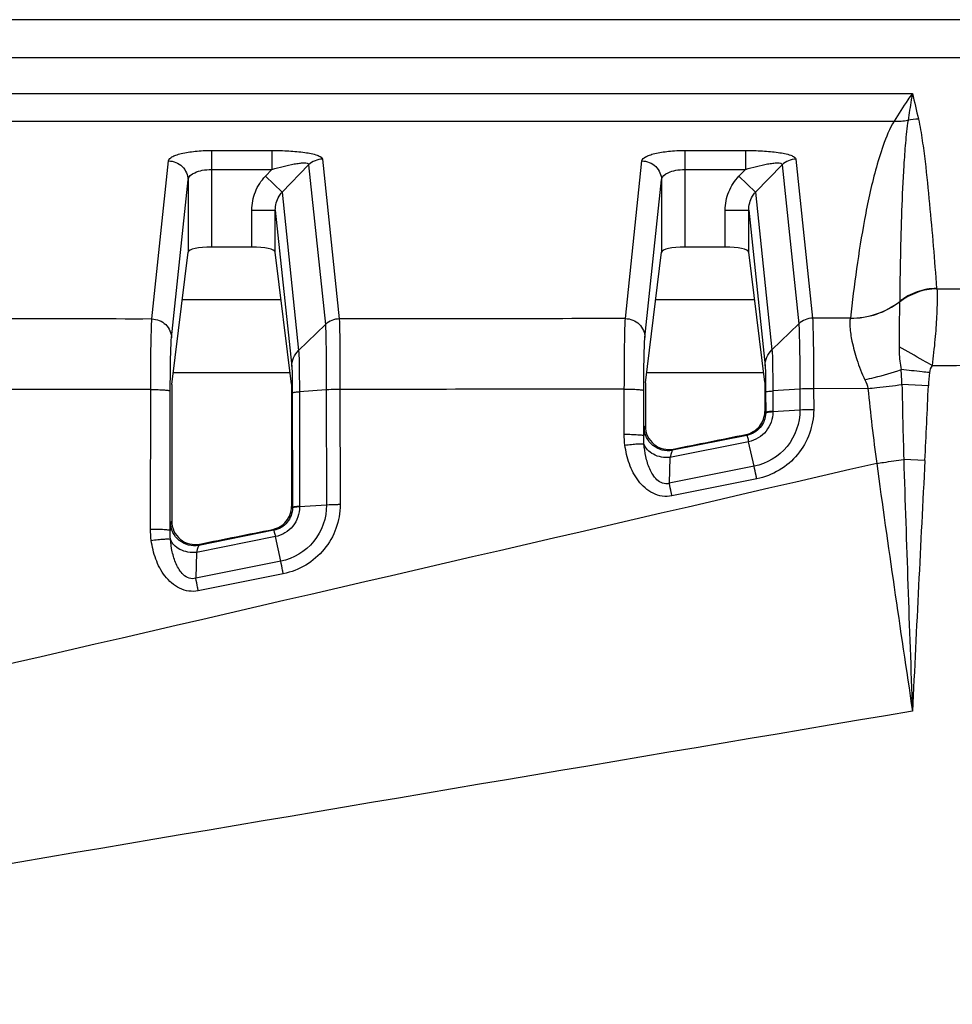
# Model space of a CAD drawing. Header units: millimetres. Extents: x 0 to 1682, y 0 to 1188.
# Tile 53 of 59: x 1448 to 1472, y 747 to 772. Entities that reach past the tile are written whole.
import ezdxf

# ---------------------------------------------------------------- set-up
doc = ezdxf.new("R2010")
doc.units = ezdxf.units.MM
doc.header["$LTSCALE"] = 92.51
doc.layers.add('FFC_01-185W-SHAPE', color=7, linetype='CONTINUOUS')
doc.layers.add('REAR_CASE-RT1951WD-SHAPE', color=7, linetype='CONTINUOUS')

msp = doc.modelspace()

# ---------------------------------------------------------------- linework, layer by layer
at = {"layer": 'FFC_01-185W-SHAPE', "color": 7, "linetype": 'Continuous'}
for p, q in [((1451.981149, 764.654804), (1454.510768, 764.654804)), ((1464.081149, 764.654804), (1466.610768, 764.654804)), ((1451.751765, 762.79285), (1454.740152, 762.79285)), ((1463.851765, 762.79285), (1466.840152, 762.79285))]:
    msp.add_line(p, q, dxfattribs=at)
at = {"layer": 'REAR_CASE-RT1951WD-SHAPE', "color": 7, "linetype": 'Continuous'}
for p, q in [((1483.314764, 771.802634), (1404.257453, 771.802634)), ((1483.314764, 770.824486), (1404.257453, 770.824486)), ((1423.645959, 769.91947), (1470.645959, 769.91947)), ((1424.116099, 769.212801), (1470.175817, 769.212801)), ((1452.730453, 768.462277), (1452.730453, 765.992598)), ((1452.730453, 768.462277), (1454.276524, 768.462277)), ((1454.276524, 768.462277), (1454.276524, 767.977129)), ((1464.830453, 768.462277), (1464.830453, 765.992598)), ((1464.830453, 768.462277), (1466.376524, 768.462277)), ((1466.376524, 768.462277), (1466.376524, 767.977129)), ((1451.206717, 764.157031), (1451.63083, 768.195196)), ((1455.565964, 768.239845), (1455.994567, 764.158914)), ((1463.307874, 764.168041), (1463.73083, 768.195196)), ((1467.665964, 768.239845), (1468.092552, 764.178099)), ((1452.730453, 767.977129), (1454.276524, 767.977129)), ((1454.110373, 767.80595), (1454.276524, 767.977129)), ((1454.533156, 767.395586), (1455.213645, 768.096668)), ((1455.213645, 768.096668), (1455.642125, 764.01685)), ((1464.830453, 767.977129), (1466.376524, 767.977129)), ((1466.210373, 767.80595), (1466.376524, 767.977129)), ((1466.633156, 767.395586), (1467.313645, 768.096668)), ((1467.313645, 768.096668), (1467.740151, 764.035686)), ((1451.706546, 763.671883), (1452.130658, 767.710048)), ((1452.130658, 767.710048), (1452.130658, 765.868402)), ((1454.110373, 767.80595), (1454.533156, 767.395586)), ((1463.807702, 763.682893), (1464.230658, 767.710048)), ((1464.230658, 767.710048), (1464.230658, 765.868402)), ((1466.210373, 767.80595), (1466.633156, 767.395586)), ((1454.533156, 767.395586), (1454.957771, 763.352596)), ((1466.633156, 767.395586), (1467.055795, 763.37143)), ((1453.761465, 765.992598), (1453.761465, 766.936513)), ((1453.761465, 766.936513), (1454.361259, 766.936513)), ((1454.361259, 766.936513), (1454.780783, 762.942029)), ((1454.361259, 765.868402), (1454.361259, 766.936513)), ((1465.861465, 765.992598), (1465.861465, 766.936513)), ((1465.861465, 766.936513), (1466.461259, 766.936513)), ((1466.461259, 765.868402), (1466.461259, 766.936513)), ((1466.461259, 766.936513), (1466.878799, 762.960927)), ((1451.713604, 762.483082), (1452.130658, 765.868402)), ((1453.761465, 765.992598), (1452.730453, 765.992598)), ((1454.777082, 762.493082), (1454.361259, 765.868402)), ((1463.819269, 762.529071), (1464.230658, 765.868402)), ((1465.861465, 765.992598), (1464.830453, 765.992598)), ((1466.870883, 762.5434), (1466.461259, 765.868402)), ((1469.05962, 764.180525), (1468.092552, 764.178099)), ((1469.059621, 764.180525), (1469.058627, 764.177025)), ((1455.642125, 764.01685), (1454.957771, 763.352596)), ((1467.740151, 764.035686), (1467.055795, 763.37143)), ((1451.170611, 758.792663), (1451.177137, 762.355937)), ((1451.713604, 762.483082), (1451.713604, 758.996112)), ((1454.777082, 762.493082), (1454.777082, 759.370147)), ((1455.664674, 762.346737), (1454.977309, 762.299532)), ((1455.664674, 762.346737), (1455.670081, 759.40534)), ((1456.014525, 762.357833), (1456.01994, 759.414631)), ((1463.27953, 761.212965), (1463.281643, 762.366878)), ((1463.819269, 762.529071), (1463.819269, 761.423023)), ((1466.870883, 762.5434), (1466.870883, 761.795228)), ((1467.768265, 762.367413), (1467.076744, 762.318772)), ((1467.768266, 762.367413), (1467.769268, 761.830561)), ((1469.507401, 762.380546), (1468.12027, 762.377028)), ((1468.12027, 762.377028), (1468.121277, 761.839646)), ((1471.051993, 762.453682), (1470.377289, 762.482115)), ((1451.670341, 758.75779), (1451.676865, 762.321062)), ((1454.795606, 762.270279), (1454.800951, 759.350578)), ((1454.977309, 762.299532), (1454.982655, 759.379831)), ((1463.775902, 761.178092), (1463.778015, 762.332003)), ((1466.893594, 762.289423), (1466.894534, 761.775839)), ((1467.076744, 762.318772), (1467.077684, 761.805188)), ((1466.870883, 761.795228), (1466.894534, 761.775839)), ((1467.769268, 761.830561), (1467.07751, 761.782748)), ((1463.819269, 761.423023), (1463.7927, 761.390614)), ((1466.415939, 761.184765), (1464.510124, 760.802467)), ((1466.389006, 761.206846), (1466.415939, 761.184765)), ((1466.458163, 761.022887), (1464.447947, 760.619695)), ((1464.537096, 760.835368), (1464.510124, 760.802467)), ((1466.598834, 760.394409), (1466.458163, 761.022887)), ((1464.447947, 760.619695), (1464.430309, 759.959619)), ((1466.598834, 760.394409), (1464.430309, 759.959619)), ((1470.963306, 760.544506), (1470.423123, 760.572299)), ((1466.66653, 760.074153), (1464.497813, 759.639403)), ((1454.777082, 759.370147), (1454.800951, 759.350578)), ((1455.670081, 759.40534), (1454.982483, 759.357496)), ((1451.713604, 758.996112), (1451.686867, 758.963499)), ((1454.362344, 758.597711), (1452.344824, 758.193421)), ((1454.322104, 758.759712), (1452.404291, 758.375352)), ((1454.29512, 758.781833), (1454.322104, 758.759712)), ((1454.499075, 757.969299), (1454.362343, 758.597713)), ((1452.431304, 758.408303), (1452.404291, 758.375352)), ((1452.344824, 758.193421), (1452.327212, 757.534231)), ((1454.499075, 757.969299), (1452.327212, 757.534231)), ((1454.565725, 757.649272), (1452.39359, 757.214229))]:
    msp.add_line(p, q, dxfattribs=at)
for centre, radius, start, end in [((1653.445666, 811.853775), 187.547911, 192.92012553, 193.12702435), ((1470.246087, 771.218528), 2.006957, 267.993488, 278.1870178), ((1470.814433, 767.723652), 1.536073, 90.5914124, 100.5909696), ((1471.542766, 764.95891), 0.279185, 184.4656624, 185.3687865), ((1469.070057, 764.63611), 1.249812, 358.3742731, 358.6270883), ((1461.019294, 762.198663), 9.362288, 1.735066, 4.0801918), ((1476.228244, 762.232769), 5.180963, 173.8490334, 177.5562101), ((1666.569476, 766.235158), 196.228081, 181.09589589, 181.65373938), ((1265.304499, 771.05469), 205.927193, 357.074447, 357.60621774), ((1466.320816, 761.773431), 0.573723, 358.2134935, 0.2404338), ((1465.908408, 761.803014), 1.169278, 359.0068877, 0.1065195), ((2393.617849, 789.328769), 923.642483, 181.784129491, 182.183441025), ((3473.276111, 658.135101), 2004.929988, 177.072126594, 177.255406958), ((1454.227402, 759.348172), 0.573554, 358.219873, 0.2404154), ((1453.813821, 759.377656), 1.168835, 359.0117399, 0.1066409)]:
    msp.add_arc(centre, radius, start, end, dxfattribs=at)
for centre, major_axis, ratio, start_param, end_param in [((1452.730453, 765.865064), (0.6, 0), 0.212556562, 1.570796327, 3.115412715), ((1453.761465, 765.865064), (0.6, 0), 0.212556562, 0.026179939, 1.570796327), ((1464.830453, 765.865064), (0.6, 0), 0.212556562, 1.570796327, 3.115412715), ((1465.861465, 765.865064), (0.6, 0), 0.212556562, 0.026179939, 1.570796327), ((1425.645959, 801.047252), (1797.476266, 359.741923), 0.025676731, -1.554297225, -1.553266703), ((1425.645959, 801.047252), (1797.476266, 359.741923), 0.025676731, -1.561033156, -1.559996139)]:
    msp.add_ellipse(centre, major_axis=major_axis, ratio=ratio, start_param=start_param, end_param=end_param, dxfattribs=at)
for points, knots in [([(1470.645959, 769.91947), (1470.60598, 769.86432), (1470.44217, 769.633583), (1470.287666, 769.39624), (1470.175815, 769.212801)], [0, 0, 0, 0, 0.240720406, 1, 1, 1, 1]), ([(1470.645959, 769.91947), (1470.636214, 769.863666), (1470.5966, 769.634784), (1470.558815, 769.40558), (1470.53187, 769.232022)], [0, 0, 0, 0, 0.243872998, 1, 1, 1, 1]), ([(1470.175817, 769.212801), (1470.058752, 769.016173), (1469.887798, 768.598157), (1469.634721, 767.758174), (1469.411635, 766.70554), (1469.2103, 765.443376), (1469.106211, 764.601132), (1469.05962, 764.180525)], [0, 0, 0, 0, 0.132569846, 0.259541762, 0.508491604, 0.754844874, 1, 1, 1, 1]), ([(1470.531887, 769.232024), (1470.502534, 769.040357), (1470.464175, 768.654736), (1470.409143, 767.883684), (1470.36652, 766.919581), (1470.334769, 765.762874), (1470.323351, 764.991707), (1470.319511, 764.606165)], [0, 0, 0, 0, 0.125558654, 0.25070394, 0.500604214, 0.750335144, 1, 1, 1, 1]), ([(1470.798578, 769.259643), (1470.840232, 769.081513), (1470.898822, 768.721114), (1470.992436, 768.000528), (1471.083462, 767.099378), (1471.178567, 766.018299), (1471.236289, 765.297501), (1471.264428, 764.937172)], [0, 0, 0, 0, 0.1261725, 0.251457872, 0.501276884, 0.750719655, 1, 1, 1, 1]), ([(1451.63083, 768.195196), (1451.635548, 768.240045), (1451.714491, 768.299476), (1451.829201, 768.347787), (1452.027274, 768.405331), (1452.330357, 768.449888), (1452.590389, 768.462274), (1452.730453, 768.462277)], [0, 0, 0, 0, 0.115975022, 0.211366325, 0.332480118, 0.639797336, 1, 1, 1, 1]), ([(1454.276524, 768.462277), (1454.421428, 768.462277), (1454.702584, 768.455233), (1455.089627, 768.421532), (1455.36842, 768.36831), (1455.519808, 768.307197), (1455.563747, 768.26089), (1455.565964, 768.239845)], [0, 0, 0, 0, 0.324887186, 0.629492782, 0.873219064, 0.952555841, 1, 1, 1, 1]), ([(1463.73083, 768.195196), (1463.735548, 768.240045), (1463.814491, 768.299476), (1463.929201, 768.347787), (1464.127274, 768.405331), (1464.430357, 768.449888), (1464.690389, 768.462274), (1464.830453, 768.462277)], [0, 0, 0, 0, 0.115975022, 0.211366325, 0.332480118, 0.639797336, 1, 1, 1, 1]), ([(1466.376524, 768.462277), (1466.521428, 768.462277), (1466.802584, 768.455233), (1467.189627, 768.421532), (1467.46842, 768.36831), (1467.619808, 768.307197), (1467.663747, 768.26089), (1467.665964, 768.239845)], [0, 0, 0, 0, 0.324887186, 0.629492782, 0.873219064, 0.952555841, 1, 1, 1, 1]), ([(1451.63083, 768.195196), (1451.757594, 768.194416), (1452.01869, 768.09351), (1452.129848, 767.834188), (1452.130658, 767.710048)], [0, 0, 0, 0, 0.505228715, 1, 1, 1, 1]), ([(1454.276524, 767.977129), (1454.371, 768.005167), (1454.559924, 768.056915), (1454.789552, 768.110699), (1454.977634, 768.138162), (1455.082261, 768.151851), (1455.221526, 768.137677), (1455.213645, 768.096668)], [0, 0, 0, 0, 0.305915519, 0.604329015, 0.744848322, 0.870369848, 1, 1, 1, 1]), ([(1463.73083, 768.195196), (1463.857594, 768.194416), (1464.11869, 768.09351), (1464.229848, 767.834188), (1464.230658, 767.710048)], [0, 0, 0, 0, 0.505228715, 1, 1, 1, 1]), ([(1466.376524, 767.977129), (1466.471, 768.005167), (1466.659924, 768.056915), (1466.889552, 768.110699), (1467.077634, 768.138162), (1467.182261, 768.151851), (1467.321526, 768.137677), (1467.313645, 768.096668)], [0, 0, 0, 0, 0.305915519, 0.604329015, 0.744848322, 0.870369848, 1, 1, 1, 1]), ([(1452.130658, 767.710048), (1452.135471, 767.79389), (1452.2892, 767.905352), (1452.502783, 767.962614), (1452.651635, 767.977127), (1452.730453, 767.977129)], [0, 0, 0, 0, 0.364761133, 0.657658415, 1, 1, 1, 1]), ([(1464.230658, 767.710048), (1464.235471, 767.79389), (1464.3892, 767.905352), (1464.602783, 767.962614), (1464.751635, 767.977127), (1464.830453, 767.977129)], [0, 0, 0, 0, 0.364761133, 0.657658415, 1, 1, 1, 1]), ([(1453.761465, 766.936513), (1453.761472, 767.095594), (1453.821966, 767.416739), (1453.999593, 767.691804), (1454.110373, 767.80595)], [0, 0, 0, 0, 0.500024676, 1, 1, 1, 1]), ([(1465.861465, 766.936513), (1465.861472, 767.095594), (1465.921966, 767.416739), (1466.099593, 767.691804), (1466.210373, 767.80595)], [0, 0, 0, 0, 0.500024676, 1, 1, 1, 1]), ([(1454.361259, 766.936512), (1454.360547, 767.060145), (1454.40522, 767.231367), (1454.504775, 767.364642), (1454.533155, 767.395588)], [0, 0, 0, 0, 0.746480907, 1, 1, 1, 1]), ([(1466.461259, 766.936512), (1466.460547, 767.060145), (1466.50522, 767.231367), (1466.604775, 767.364642), (1466.633155, 767.395588)], [0, 0, 0, 0, 0.746480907, 1, 1, 1, 1]), ([(1471.26594, 764.927127), (1471.095513, 764.924872), (1470.753166, 764.862573), (1470.450491, 764.690844), (1470.318449, 764.583293)], [0, 0, 0, 0, 0.500206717, 1, 1, 1, 1]), ([(1471.264806, 764.932788), (1471.095133, 764.932099), (1470.754203, 764.87377), (1470.451488, 764.706181), (1470.319367, 764.600671)], [0, 0, 0, 0, 0.500875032, 1, 1, 1, 1]), ([(1471.264428, 764.937172), (1471.094887, 764.9366), (1470.754213, 764.878606), (1470.451604, 764.711449), (1470.319511, 764.606164)], [0, 0, 0, 0, 0.500920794, 1, 1, 1, 1]), ([(1471.26594, 764.927127), (1471.28002, 764.844222), (1471.277451, 764.608942), (1471.265113, 764.178846), (1471.222272, 763.609416), (1471.176313, 763.191003), (1471.145786, 762.969913)], [0, 0, 0, 0, 0.128484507, 0.356897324, 0.658990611, 1, 1, 1, 1]), ([(1471.264806, 764.932788), (1471.264895, 764.93184), (1471.265076, 764.929889), (1471.265739, 764.928006), (1471.266238, 764.927135)], [0, 0, 0, 0, 0.486593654, 1, 1, 1, 1]), ([(1469.058627, 764.177025), (1469.284391, 764.175199), (1469.737828, 764.246223), (1470.142811, 764.463046), (1470.319365, 764.600651)], [0, 0, 0, 0, 0.502140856, 1, 1, 1, 1]), ([(1469.059621, 764.180525), (1469.285272, 764.179062), (1469.738525, 764.25089), (1470.143077, 764.468319), (1470.319511, 764.606165)], [0, 0, 0, 0, 0.501955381, 1, 1, 1, 1]), ([(1470.318449, 764.583293), (1470.317193, 764.528388), (1470.309435, 764.14937), (1470.302256, 763.770298), (1470.301878, 763.446118)], [0, 0, 0, 0, 0.14486751, 1, 1, 1, 1]), ([(1451.177137, 762.355937), (1451.177655, 762.737985), (1451.180196, 763.256979), (1451.193379, 763.857246), (1451.200332, 764.0757), (1451.206717, 764.157031)], [0, 0, 0, 0, 0.636218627, 0.86414398, 1, 1, 1, 1]), ([(1451.206717, 764.157031), (1451.333482, 764.156251), (1451.594578, 764.055345), (1451.705736, 763.796023), (1451.706546, 763.671883)], [0, 0, 0, 0, 0.505228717, 1, 1, 1, 1]), ([(1455.994535, 764.158914), (1456.006113, 763.940946), (1456.008258, 763.340217), (1456.014034, 762.73997), (1456.014524, 762.357833)], [0, 0, 0, 0, 0.363542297, 1, 1, 1, 1]), ([(1463.281643, 762.366878), (1463.281953, 762.748942), (1463.284051, 763.267934), (1463.295828, 763.868242), (1463.30208, 764.086679), (1463.307874, 764.168041)], [0, 0, 0, 0, 0.636248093, 0.864165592, 1, 1, 1, 1]), ([(1463.307874, 764.168041), (1463.434638, 764.167262), (1463.695734, 764.066355), (1463.806892, 763.807033), (1463.807702, 763.682893)], [0, 0, 0, 0, 0.505228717, 1, 1, 1, 1]), ([(1468.092537, 764.178099), (1468.098192, 764.096775), (1468.104246, 763.878395), (1468.116473, 763.278123), (1468.119299, 762.759119), (1468.12027, 762.377028)], [0, 0, 0, 0, 0.13576166, 0.363674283, 1, 1, 1, 1]), ([(1469.058627, 764.177025), (1469.049652, 764.147218), (1469.041761, 764.071821), (1469.048007, 763.87383), (1469.101398, 763.548247), (1469.222069, 763.094106), (1469.349224, 762.770477), (1469.429556, 762.604044)], [0, 0, 0, 0, 0.057174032, 0.137603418, 0.36393624, 0.660576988, 1, 1, 1, 1]), ([(1455.642122, 764.016847), (1455.646977, 763.941479), (1455.652078, 763.739085), (1455.662191, 763.182448), (1455.664175, 762.701137), (1455.664674, 762.346737)], [0, 0, 0, 0, 0.135643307, 0.363488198, 1, 1, 1, 1]), ([(1467.740149, 764.035684), (1467.745961, 763.960412), (1467.752261, 763.758158), (1467.764675, 763.20216), (1467.767416, 762.721375), (1467.768265, 762.367413)], [0, 0, 0, 0, 0.135732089, 0.363619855, 1, 1, 1, 1]), ([(1451.676865, 762.321062), (1451.67739, 762.607615), (1451.679948, 762.996939), (1451.693165, 763.447083), (1451.700151, 763.610986), (1451.706546, 763.671883)], [0, 0, 0, 0, 0.636145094, 0.864065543, 1, 1, 1, 1]), ([(1463.778015, 762.332003), (1463.77854, 762.618578), (1463.7811, 763.007924), (1463.794319, 763.458091), (1463.801307, 763.621995), (1463.807702, 763.682893)], [0, 0, 0, 0, 0.636161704, 0.864070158, 1, 1, 1, 1]), ([(1454.780783, 762.942029), (1454.78127, 763.017675), (1454.813465, 763.171031), (1454.902973, 763.299397), (1454.957771, 763.352596)], [0, 0, 0, 0, 0.497612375, 1, 1, 1, 1]), ([(1454.957771, 763.352596), (1454.968835, 763.225358), (1454.971791, 762.873787), (1454.976928, 762.522924), (1454.977309, 762.299532)], [0, 0, 0, 0, 0.363754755, 1, 1, 1, 1]), ([(1466.878799, 762.960927), (1466.879288, 763.036559), (1466.911492, 763.189895), (1467.000999, 763.318237), (1467.055795, 763.37143)], [0, 0, 0, 0, 0.497584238, 1, 1, 1, 1]), ([(1467.055795, 763.37143), (1467.06755, 763.244273), (1467.070716, 762.892767), (1467.076276, 762.542059), (1467.076744, 762.318772)], [0, 0, 0, 0, 0.363828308, 1, 1, 1, 1]), ([(1470.301878, 763.446118), (1470.301632, 763.398624), (1470.306378, 763.203803), (1470.329725, 763.009444), (1470.357842, 762.864811)], [0, 0, 0, 0, 0.243769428, 1, 1, 1, 1]), ([(1471.145786, 762.969913), (1471.070483, 763.012858), (1470.789723, 763.172551), (1470.508356, 763.331185), (1470.301878, 763.446118)], [0, 0, 0, 0, 0.268385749, 1, 1, 1, 1]), ([(1454.780783, 762.942029), (1454.789388, 762.861276), (1454.791308, 762.63682), (1454.795344, 762.413066), (1454.795606, 762.270279)], [0, 0, 0, 0, 0.362551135, 1, 1, 1, 1]), ([(1466.878799, 762.960927), (1466.887369, 762.880096), (1466.889321, 762.655729), (1466.893333, 762.432053), (1466.893594, 762.289423)], [0, 0, 0, 0, 0.363013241, 1, 1, 1, 1]), ([(1469.429556, 762.604044), (1469.51002, 762.622898), (1469.822185, 762.699669), (1470.131301, 762.789234), (1470.357852, 762.864814)], [0, 0, 0, 0, 0.257079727, 1, 1, 1, 1]), ([(1471.077108, 762.787902), (1471.015074, 762.794569), (1470.775338, 762.820295), (1470.535587, 762.845869), (1470.357862, 762.864711)], [0, 0, 0, 0, 0.258764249, 1, 1, 1, 1]), ([(1451.177137, 762.355937), (1451.239912, 762.355822), (1451.35611, 762.354064), (1451.493663, 762.34834), (1451.582827, 762.340912), (1451.630636, 762.335713), (1451.658034, 762.32948), (1451.675281, 762.325295), (1451.676865, 762.321062)], [0, 0, 0, 0, 0.374419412, 0.693951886, 0.818098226, 0.912174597, 0.973041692, 1, 1, 1, 1]), ([(1456.014525, 762.357833), (1455.982481, 762.357733), (1455.865809, 762.356526), (1455.7491, 762.352788), (1455.664674, 762.346737)], [0, 0, 0, 0, 0.27461389, 1, 1, 1, 1]), ([(1463.281643, 762.366878), (1463.344076, 762.366734), (1463.459557, 762.364941), (1463.596224, 762.359197), (1463.684732, 762.351784), (1463.732154, 762.346592), (1463.759347, 762.340395), (1463.776442, 762.336208), (1463.778015, 762.332003)], [0, 0, 0, 0, 0.374878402, 0.694298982, 0.818309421, 0.912259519, 0.973046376, 1, 1, 1, 1]), ([(1468.12027, 762.377028), (1468.08807, 762.377055), (1467.970691, 762.376309), (1467.853268, 762.373051), (1467.768266, 762.367413)], [0, 0, 0, 0, 0.274300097, 1, 1, 1, 1]), ([(1469.507401, 762.380546), (1469.582141, 762.388092), (1469.872488, 762.41855), (1470.162397, 762.45328), (1470.377289, 762.482134)], [0, 0, 0, 0, 0.257314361, 1, 1, 1, 1]), ([(1454.795606, 762.270279), (1454.797513, 762.275375), (1454.818287, 762.280392), (1454.851275, 762.287901), (1454.908901, 762.294121), (1454.952315, 762.297793), (1454.977309, 762.299532)], [0, 0, 0, 0, 0.088062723, 0.286874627, 0.594506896, 1, 1, 1, 1]), ([(1466.893594, 762.289423), (1466.895515, 762.294553), (1466.916471, 762.299567), (1466.949708, 762.307121), (1467.0078, 762.313349), (1467.051555, 762.317031), (1467.076744, 762.318772)], [0, 0, 0, 0, 0.087981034, 0.286829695, 0.594526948, 1, 1, 1, 1]), ([(1468.121277, 761.839646), (1468.119821, 761.63455), (1468.04669, 761.221307), (1467.735874, 760.676307), (1467.260555, 760.265913), (1466.868143, 760.114651), (1466.66653, 760.074153)], [0, 0, 0, 0, 0.249719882, 0.499547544, 0.74962279, 1, 1, 1, 1]), ([(1468.121276, 761.839588), (1468.089076, 761.83967), (1467.971698, 761.839131), (1467.854273, 761.836075), (1467.769266, 761.830561)], [0, 0, 0, 0, 0.274311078, 1, 1, 1, 1]), ([(1466.389006, 761.206846), (1466.520968, 761.233318), (1466.7742, 761.382891), (1466.870883, 761.660612), (1466.870883, 761.795228)], [0, 0, 0, 0, 0.499953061, 1, 1, 1, 1]), ([(1466.89426, 761.755545), (1466.890736, 761.625238), (1466.793409, 761.356731), (1466.546009, 761.210865), (1466.415939, 761.184765)], [0, 0, 0, 0, 0.495613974, 1, 1, 1, 1]), ([(1467.077046, 761.782716), (1467.077145, 761.609924), (1466.954866, 761.251857), (1466.62885, 761.057306), (1466.458163, 761.022887)], [0, 0, 0, 0, 0.49808315, 1, 1, 1, 1]), ([(1467.769266, 761.830561), (1467.770345, 761.502875), (1467.538065, 760.824875), (1466.920792, 760.459062), (1466.598834, 760.394409)], [0, 0, 0, 0, 0.499468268, 1, 1, 1, 1]), ([(1467.077044, 761.782716), (1467.05201, 761.780981), (1467.008418, 761.77849), (1466.950571, 761.773475), (1466.917112, 761.766017), (1466.896311, 761.76074), (1466.89426, 761.755545)], [0, 0, 0, 0, 0.40409476, 0.710747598, 0.910075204, 1, 1, 1, 1]), ([(1466.894534, 761.775839), (1466.896455, 761.78097), (1466.917411, 761.785983), (1466.950648, 761.793537), (1467.00874, 761.799765), (1467.052495, 761.803447), (1467.077684, 761.805188)], [0, 0, 0, 0, 0.087980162, 0.286828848, 0.594526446, 1, 1, 1, 1]), ([(1463.7927, 761.390614), (1463.788819, 761.38587), (1463.78821, 761.363837), (1463.782256, 761.323547), (1463.779527, 761.257756), (1463.777001, 761.207148), (1463.775902, 761.178092)], [0, 0, 0, 0, 0.086118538, 0.284509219, 0.591436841, 1, 1, 1, 1]), ([(1464.510124, 760.802467), (1464.424186, 760.785354), (1464.242173, 760.789553), (1463.999951, 760.911788), (1463.832586, 761.125334), (1463.792773, 761.302989), (1463.7927, 761.390614)], [0, 0, 0, 0, 0.249973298, 0.499999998, 0.750026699, 1, 1, 1, 1]), ([(1463.819269, 761.423023), (1463.819269, 761.335333), (1463.858963, 761.157527), (1464.026503, 760.943879), (1464.269059, 760.82198), (1464.45114, 760.818127), (1464.537096, 760.835368)], [0, 0, 0, 0, 0.250037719, 0.500039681, 0.750025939, 1, 1, 1, 1]), ([(1463.27953, 761.212965), (1463.341963, 761.212821), (1463.457443, 761.211028), (1463.594111, 761.205284), (1463.682619, 761.19787), (1463.730041, 761.192678), (1463.757233, 761.186481), (1463.774329, 761.182294), (1463.775902, 761.17809)], [0, 0, 0, 0, 0.37487836, 0.69429895, 0.818309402, 0.912259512, 0.973046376, 1, 1, 1, 1]), ([(1466.415939, 761.184765), (1466.419518, 761.182118), (1466.421828, 761.164771), (1466.432587, 761.135316), (1466.44363, 761.084222), (1466.453073, 761.04531), (1466.458163, 761.022887)], [0, 0, 0, 0, 0.079743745, 0.277665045, 0.588071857, 1, 1, 1, 1]), ([(1463.297798, 760.936152), (1463.354376, 760.943066), (1463.460444, 760.954576), (1463.60374, 760.967594), (1463.708496, 760.970661), (1463.765554, 760.972439), (1463.783957, 760.966967)], [0, 0, 0, 0, 0.350461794, 0.656660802, 0.881953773, 1, 1, 1, 1]), ([(1464.497813, 759.639403), (1464.417274, 759.623264), (1464.249294, 759.617621), (1463.931631, 759.718307), (1463.616924, 760.006609), (1463.392064, 760.449982), (1463.317903, 760.773135), (1463.297798, 760.936152)], [0, 0, 0, 0, 0.125199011, 0.250463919, 0.499549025, 0.74964507, 1, 1, 1, 1]), ([(1464.447947, 760.619695), (1464.304143, 760.608377), (1464.031829, 760.648468), (1463.816849, 760.852524), (1463.783957, 760.966968)], [0, 0, 0, 0, 0.547795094, 1, 1, 1, 1]), ([(1464.430309, 759.959619), (1464.375562, 759.943162), (1464.252764, 759.944609), (1464.107828, 760.04417), (1464.003968, 760.177832), (1463.902256, 760.37527), (1463.822917, 760.640195), (1463.792437, 760.85791), (1463.783957, 760.966968)], [0, 0, 0, 0, 0.128588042, 0.256358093, 0.382247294, 0.506885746, 0.753953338, 1, 1, 1, 1]), ([(1464.510125, 760.802467), (1464.504454, 760.799393), (1464.496281, 760.779145), (1464.482105, 760.74392), (1464.465745, 760.687196), (1464.454128, 760.644102), (1464.447942, 760.619694)], [0, 0, 0, 0, 0.099759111, 0.306028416, 0.61058985, 1, 1, 1, 1]), ([(1466.66654, 760.074155), (1466.660528, 760.103903), (1466.638676, 760.210804), (1466.616116, 760.317566), (1466.598834, 760.394409)], [0, 0, 0, 0, 0.278153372, 1, 1, 1, 1]), ([(1469.732272, 760.469733), (1469.790934, 760.477706), (1470.021523, 760.509758), (1470.25174, 760.54451), (1470.423127, 760.572175)], [0, 0, 0, 0, 0.254291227, 1, 1, 1, 1]), ([(1464.497813, 759.639403), (1464.491805, 759.669146), (1464.469982, 759.776026), (1464.447489, 759.882774), (1464.430309, 759.959619)], [0, 0, 0, 0, 0.278166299, 1, 1, 1, 1]), ([(1454.29512, 758.781833), (1454.427094, 758.808285), (1454.68037, 758.957801), (1454.777082, 759.235532), (1454.777082, 759.370147)], [0, 0, 0, 0, 0.499971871, 1, 1, 1, 1]), ([(1454.800679, 759.330355), (1454.797174, 759.200033), (1454.699759, 758.931491), (1454.452226, 758.78568), (1454.322104, 758.759712)], [0, 0, 0, 0, 0.495591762, 1, 1, 1, 1]), ([(1454.982026, 759.357464), (1454.98214, 759.184566), (1454.859667, 758.826262), (1454.533185, 758.631869), (1454.362343, 758.597713)], [0, 0, 0, 0, 0.498093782, 1, 1, 1, 1]), ([(1455.670079, 759.40534), (1455.671147, 759.077592), (1455.438687, 758.399457), (1454.821121, 758.033825), (1454.499075, 757.969299)], [0, 0, 0, 0, 0.499468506, 1, 1, 1, 1]), ([(1456.01994, 759.414631), (1456.018376, 759.20959), (1455.945479, 758.796429), (1455.634706, 758.251491), (1455.159533, 757.841163), (1454.767264, 757.689808), (1454.565725, 757.649272)], [0, 0, 0, 0, 0.249708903, 0.499552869, 0.749647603, 1, 1, 1, 1]), ([(1454.982024, 759.357464), (1454.957183, 759.355731), (1454.913929, 759.353231), (1454.856546, 759.348211), (1454.823334, 759.3408), (1454.802716, 759.335515), (1454.800679, 759.330355)], [0, 0, 0, 0, 0.404107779, 0.71068988, 0.909978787, 1, 1, 1, 1]), ([(1454.800951, 759.350578), (1454.802859, 759.355674), (1454.823632, 759.36069), (1454.85662, 759.3682), (1454.914246, 759.37442), (1454.95766, 759.378092), (1454.982655, 759.379831)], [0, 0, 0, 0, 0.088061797, 0.286873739, 0.594506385, 1, 1, 1, 1]), ([(1456.019937, 759.414453), (1455.987894, 759.41452), (1455.871233, 759.413932), (1455.754525, 759.410855), (1455.670079, 759.405339)], [0, 0, 0, 0, 0.274650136, 1, 1, 1, 1]), ([(1451.686867, 758.963499), (1451.683099, 758.958894), (1451.682415, 758.937576), (1451.676634, 758.898561), (1451.673905, 758.8349), (1451.671427, 758.785918), (1451.670341, 758.75779)], [0, 0, 0, 0, 0.086360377, 0.284672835, 0.591433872, 1, 1, 1, 1]), ([(1452.404291, 758.375352), (1452.318353, 758.358239), (1452.13634, 758.362438), (1451.894118, 758.484673), (1451.726753, 758.698219), (1451.68694, 758.875873), (1451.686867, 758.963499)], [0, 0, 0, 0, 0.249973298, 0.499999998, 0.750026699, 1, 1, 1, 1]), ([(1451.713604, 758.996112), (1451.713604, 758.908429), (1451.753282, 758.73064), (1451.920753, 758.516966), (1452.163259, 758.39498), (1452.345343, 758.391076), (1452.431304, 758.408303)], [0, 0, 0, 0, 0.250025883, 0.500020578, 0.750012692, 1, 1, 1, 1]), ([(1451.170611, 758.792663), (1451.233387, 758.792548), (1451.349584, 758.790791), (1451.487138, 758.785066), (1451.576303, 758.777638), (1451.624111, 758.77244), (1451.65151, 758.766206), (1451.668757, 758.762022), (1451.670341, 758.757788)], [0, 0, 0, 0, 0.374419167, 0.693951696, 0.818098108, 0.912174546, 0.973041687, 1, 1, 1, 1]), ([(1454.322104, 758.759711), (1454.325323, 758.756694), (1454.327305, 758.739873), (1454.337552, 758.709924), (1454.348175, 758.659091), (1454.357369, 758.620122), (1454.362343, 758.597715)], [0, 0, 0, 0, 0.079247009, 0.277140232, 0.587726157, 1, 1, 1, 1]), ([(1451.191067, 758.501419), (1451.247609, 758.508763), (1451.35377, 758.521103), (1451.497384, 758.53513), (1451.603, 758.53916), (1451.660605, 758.541161), (1451.67948, 758.535963)], [0, 0, 0, 0, 0.348794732, 0.654375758, 0.88023746, 1, 1, 1, 1]), ([(1452.39359, 757.214229), (1452.313362, 757.198166), (1452.146072, 757.192524), (1451.829564, 757.292193), (1451.514961, 757.577749), (1451.288301, 758.0179), (1451.21225, 758.339208), (1451.191067, 758.501419)], [0, 0, 0, 0, 0.125217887, 0.250485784, 0.49956559, 0.749645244, 1, 1, 1, 1]), ([(1452.344824, 758.193421), (1452.201527, 758.181676), (1451.929849, 758.220862), (1451.713969, 758.422097), (1451.67948, 758.535964)], [0, 0, 0, 0, 0.547196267, 1, 1, 1, 1]), ([(1452.327212, 757.534231), (1452.272614, 757.517982), (1452.150402, 757.51977), (1452.006041, 757.618596), (1451.902183, 757.751233), (1451.800101, 757.94733), (1451.719874, 758.210741), (1451.688469, 758.42739), (1451.67948, 758.535964)], [0, 0, 0, 0, 0.128688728, 0.25640118, 0.382221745, 0.506818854, 0.753880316, 1, 1, 1, 1]), ([(1452.404292, 758.375352), (1452.398861, 758.372242), (1452.391462, 758.352079), (1452.377783, 758.317189), (1452.362134, 758.260669), (1452.350838, 758.217752), (1452.344819, 758.19342)], [0, 0, 0, 0, 0.097677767, 0.30344215, 0.60876171, 1, 1, 1, 1]), ([(1454.565735, 757.649274), (1454.559741, 757.678993), (1454.538029, 757.785772), (1454.515816, 757.892453), (1454.499075, 757.969299)], [0, 0, 0, 0, 0.27822372, 1, 1, 1, 1]), ([(1452.39359, 757.214229), (1452.387607, 757.243943), (1452.365947, 757.350706), (1452.343827, 757.457378), (1452.327212, 757.534231)], [0, 0, 0, 0, 0.278236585, 1, 1, 1, 1])]:
    msp.add_open_spline(points, degree=3, knots=knots, dxfattribs=at)
for points in [[(1455.565964, 768.239845), (1455.439199, 768.239066), (1455.304609, 768.184959), (1455.213645, 768.096668)], [(1467.665964, 768.239845), (1467.539199, 768.239066), (1467.404609, 768.184959), (1467.313645, 768.096668)], [(1471.26594, 764.927127), (1473.434902, 764.938828), (1475.60386, 764.951365), (1477.772813, 764.964736)], [(1470.319365, 764.600651), (1470.318869, 764.594878), (1470.31858, 764.589086), (1470.318449, 764.583293)], [(1451.206717, 764.157031), (1448.769282, 764.156896), (1446.331846, 764.158019), (1443.894411, 764.160401)], [(1455.994567, 764.158914), (1455.867902, 764.158543), (1455.733181, 764.104902), (1455.642125, 764.01685)], [(1463.307874, 764.168041), (1460.870107, 764.16374), (1458.432337, 764.160698), (1455.994567, 764.158914)], [(1468.092552, 764.178099), (1467.965857, 764.177599), (1467.831177, 764.123812), (1467.740151, 764.035686)], [(1471.145786, 762.969913), (1471.11366, 762.913585), (1471.084037, 762.852376), (1471.077108, 762.787902)], [(1471.145786, 762.969913), (1473.374128, 762.981876), (1475.602465, 762.994719), (1477.830796, 763.008441)], [(1469.429556, 762.604044), (1469.463883, 762.533015), (1469.491876, 762.457892), (1469.507401, 762.380546)], [(1451.177137, 762.355937), (1448.753625, 762.355813), (1446.330112, 762.356931), (1443.906601, 762.35929)], [(1463.281643, 762.366878), (1460.859272, 762.362623), (1458.436899, 762.359608), (1456.014525, 762.357833)], [(1469.507401, 762.380546), (1469.572513, 761.742527), (1469.645134, 761.105119), (1469.73227, 760.469732)], [(1463.297798, 760.936152), (1463.286481, 761.027928), (1463.279365, 761.120493), (1463.27953, 761.212965)], [(1463.783956, 760.966969), (1463.778899, 761.037219), (1463.775199, 761.107682), (1463.775904, 761.17811)], [(1469.73227, 760.469732), (1455.039031, 757.066242), (1440.344095, 753.670073), (1425.647803, 750.279791)], [(1469.732272, 760.469733), (1470.01763, 758.356774), (1470.33214, 756.247823), (1470.645959, 754.138903)], [(1451.191067, 758.501419), (1451.178467, 758.597921), (1451.170436, 758.695343), (1451.170611, 758.792663)], [(1451.679479, 758.535965), (1451.673847, 758.609759), (1451.6696, 758.683798), (1451.670342, 758.757803)], [(1470.645959, 754.138903), (1455.89456, 751.649725), (1441.144412, 749.153125), (1426.395147, 746.65133)]]:
    msp.add_open_spline(points, degree=3, dxfattribs=at)

doc.saveas('drawing.dxf')
